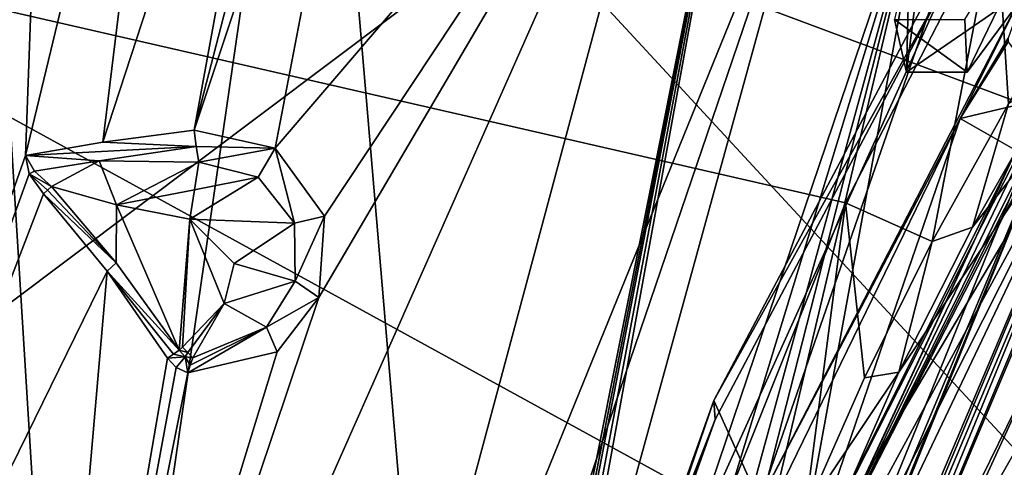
# Model space of a CAD drawing. Header units: millimetres. Extents: x -150 to 308, y -116 to 257.
# Tile 87 of 147: x 254.81 to 268.48, y 136.36 to 142.57. Entities that reach past the tile are written whole.
import ezdxf

# ---------------------------------------------------------------- set-up
doc = ezdxf.new("R2010")
doc.units = ezdxf.units.MM
doc.header["$LTSCALE"] = 81.481481
for name, color, linetype in [('197', 7, 'CONTINUOUS'), ('222', 7, 'CONTINUOUS'), ('226', 7, 'CONTINUOUS'), ('249', 7, 'CONTINUOUS'), ('255', 7, 'CONTINUOUS'), ('262', 7, 'CONTINUOUS'), ('265', 7, 'CONTINUOUS'), ('266', 7, 'CONTINUOUS'), ('391', 7, 'CONTINUOUS'), ('392', 7, 'CONTINUOUS'), ('393', 7, 'CONTINUOUS'), ('394', 7, 'CONTINUOUS'), ('397', 7, 'CONTINUOUS'), ('455', 7, 'CONTINUOUS'), ('469', 7, 'CONTINUOUS'), ('471', 7, 'CONTINUOUS'), ('474', 7, 'CONTINUOUS'), ('493', 7, 'CONTINUOUS'), ('494', 7, 'CONTINUOUS'), ('497', 7, 'CONTINUOUS'), ('689', 7, 'CONTINUOUS'), ('690', 7, 'CONTINUOUS'), ('691', 7, 'CONTINUOUS'), ('692', 7, 'CONTINUOUS'), ('693', 7, 'CONTINUOUS'), ('694', 7, 'CONTINUOUS'), ('695', 7, 'CONTINUOUS'), ('696', 7, 'CONTINUOUS'), ('697', 7, 'CONTINUOUS'), ('866', 7, 'CONTINUOUS'), ('870', 7, 'CONTINUOUS'), ('871', 7, 'CONTINUOUS'), ('875', 7, 'CONTINUOUS')]:
    doc.layers.add(name, color=color, linetype=linetype)

msp = doc.modelspace()

# ---------------------------------------------------------------- linework, layer by layer
at = {"layer": '197', "linetype": 'CONTINUOUS'}
for points in [[(270.345, 142.189, -32.976), (263.901, 126.823, -33.059), (268.988, 137.888, -33.724), (270.345, 142.189, -32.976)], [(268.988, 137.888, -33.724), (263.901, 126.823, -33.059), (266.63, 133.078, -33.714), (268.988, 137.888, -33.724)]]:
    msp.add_3dface(points, dxfattribs=at)
at = {"layer": '222', "linetype": 'CONTINUOUS'}
for points in [[(272.052, 142.569, -33.602), (266.63, 133.078, -33.714), (274.657, 144.301, -34.698), (272.052, 142.569, -33.602)], [(274.657, 144.301, -34.698), (266.63, 133.078, -33.714), (269.626, 135.958, -35.577), (274.657, 144.301, -34.698)], [(272.052, 142.569, -33.602), (268.988, 137.888, -33.724), (266.63, 133.078, -33.714), (272.052, 142.569, -33.602)]]:
    msp.add_3dface(points, dxfattribs=at)
at = {"layer": '226', "linetype": 'CONTINUOUS'}
for points in [[(261.802, 143.996, -53.659), (272.89, 144.166, -51.6), (270.817, 140.627, -52.018), (261.802, 143.996, -53.659)], [(249.827, 143.941, -54.376), (261.802, 143.996, -53.659), (250.149, 135.246, -54.857), (249.827, 143.941, -54.376)], [(261.802, 143.996, -53.659), (269.029, 136.181, -52.416), (250.149, 135.246, -54.857), (261.802, 143.996, -53.659)], [(269.029, 136.181, -52.416), (261.802, 143.996, -53.659), (270.817, 140.627, -52.018), (269.029, 136.181, -52.416)]]:
    msp.add_3dface(points, dxfattribs=at)
at = {"layer": '249', "linetype": 'CONTINUOUS'}
for points in [[(269.279, 141.863, -36.845), (268.54, 141.405, -36.897), (268.038, 139.696, -37.069), (269.279, 141.863, -36.845)], [(268.54, 141.405, -36.897), (267.479, 139.494, -37.091), (268.038, 139.696, -37.069), (268.54, 141.405, -36.897)], [(268.038, 139.696, -37.069), (267.479, 139.494, -37.091), (267.019, 137.683, -37.24), (268.038, 139.696, -37.069)], [(267.479, 139.494, -37.091), (266.542, 137.605, -37.243), (267.019, 137.683, -37.24), (267.479, 139.494, -37.091)], [(266.542, 137.605, -37.243), (265.718, 135.74, -37.353), (267.019, 137.683, -37.24), (266.542, 137.605, -37.243)], [(267.019, 137.683, -37.24), (265.718, 135.74, -37.353), (265.916, 135.178, -37.389), (267.019, 137.683, -37.24)]]:
    msp.add_3dface(points, dxfattribs=at)
at = {"layer": '255', "linetype": 'CONTINUOUS'}
for points in [[(267.479, 139.494, -37.091), (268.366, 144.09, -49.556), (266.275, 140.031, -50.002), (267.479, 139.494, -37.091)], [(267.479, 139.494, -37.091), (268.54, 141.405, -36.897), (268.366, 144.09, -49.556), (267.479, 139.494, -37.091)], [(268.54, 141.405, -36.897), (269.709, 143.294, -36.677), (268.366, 144.09, -49.556), (268.54, 141.405, -36.897)], [(264.584, 135.789, -50.393), (265.718, 135.74, -37.353), (266.275, 140.031, -50.002), (264.584, 135.789, -50.393)], [(265.718, 135.74, -37.353), (266.542, 137.605, -37.243), (266.275, 140.031, -50.002), (265.718, 135.74, -37.353)], [(266.542, 137.605, -37.243), (267.479, 139.494, -37.091), (266.275, 140.031, -50.002), (266.542, 137.605, -37.243)]]:
    msp.add_3dface(points, dxfattribs=at)
at = {"layer": '262', "linetype": 'CONTINUOUS'}
for points in [[(268.366, 144.09, -49.556), (250.087, 143.74, -51.383), (266.275, 140.031, -50.002), (268.366, 144.09, -49.556)], [(264.584, 135.789, -50.393), (250.087, 143.74, -51.383), (250, 135.115, -51.86), (264.584, 135.789, -50.393)], [(250.087, 143.74, -51.383), (264.584, 135.789, -50.393), (266.275, 140.031, -50.002), (250.087, 143.74, -51.383)]]:
    msp.add_3dface(points, dxfattribs=at)
at = {"layer": '265', "linetype": 'CONTINUOUS'}
for points in [[(270.279, 142.553, -33.088), (263.989, 129.347, -37.369), (263.649, 126.894, -33.194), (270.279, 142.553, -33.088)], [(264.462, 131.04, -37.437), (263.989, 129.347, -37.369), (270.279, 142.553, -33.088), (264.462, 131.04, -37.437)], [(265.088, 132.976, -37.449), (264.462, 131.04, -37.437), (270.279, 142.553, -33.088), (265.088, 132.976, -37.449)], [(265.916, 135.178, -37.389), (265.088, 132.976, -37.449), (270.279, 142.553, -33.088), (265.916, 135.178, -37.389)], [(267.019, 137.683, -37.24), (265.916, 135.178, -37.389), (270.279, 142.553, -33.088), (267.019, 137.683, -37.24)], [(268.038, 139.696, -37.069), (267.019, 137.683, -37.24), (270.279, 142.553, -33.088), (268.038, 139.696, -37.069)], [(269.279, 141.863, -36.845), (268.038, 139.696, -37.069), (270.279, 142.553, -33.088), (269.279, 141.863, -36.845)]]:
    msp.add_3dface(points, dxfattribs=at)
at = {"layer": '266', "linetype": 'CONTINUOUS'}
for points in [[(270.279, 142.553, -33.088), (263.649, 126.894, -33.194), (263.738, 126.87, -33.051), (270.279, 142.553, -33.088)], [(270.279, 142.553, -33.088), (263.738, 126.87, -33.051), (270.32, 142.439, -32.961), (270.279, 142.553, -33.088)], [(263.738, 126.87, -33.051), (263.901, 126.823, -33.059), (270.32, 142.439, -32.961), (263.738, 126.87, -33.051)], [(263.901, 126.823, -33.059), (270.45, 142.352, -32.967), (270.32, 142.439, -32.961), (263.901, 126.823, -33.059)], [(263.901, 126.823, -33.059), (270.345, 142.189, -32.976), (270.45, 142.352, -32.967), (263.901, 126.823, -33.059)]]:
    msp.add_3dface(points, dxfattribs=at)
at = {"layer": '391', "linetype": 'CONTINUOUS'}
for points in [[(264.906, 135.125, -34.398), (267.87, 141.2, -34.296), (265.076, 133.066, -34.469), (264.906, 135.125, -34.398)], [(265.076, 133.066, -34.469), (267.87, 141.2, -34.296), (268.646, 140.756, -34.401), (265.076, 133.066, -34.469)]]:
    msp.add_3dface(points, dxfattribs=at)
at = {"layer": '392', "linetype": 'CONTINUOUS'}
for points in [[(267.87, 141.2, -34.296), (268.534, 142.264, -34.045), (269.099, 141.491, -34.227), (267.87, 141.2, -34.296)], [(268.646, 140.756, -34.401), (267.87, 141.2, -34.296), (269.099, 141.491, -34.227), (268.646, 140.756, -34.401)]]:
    msp.add_3dface(points, dxfattribs=at)
at = {"layer": '393', "linetype": 'CONTINUOUS'}
msp.add_3dface([(268.534, 142.264, -34.045), (267.87, 141.2, -34.296), (268.533, 142.317, -34.255), (268.534, 142.264, -34.045)], dxfattribs=at)
at = {"layer": '394', "linetype": 'CONTINUOUS'}
msp.add_3dface([(267.37, 146.02, -31.119), (269.544, 142.352, -32.948), (268.626, 144.28, -32.575), (267.37, 146.02, -31.119)], dxfattribs=at)
at = {"layer": '397', "linetype": 'CONTINUOUS'}
for points in [[(269.099, 141.491, -34.227), (269.565, 142.217, -34.056), (265.83, 134.708, -33.176), (269.099, 141.491, -34.227)], [(269.565, 142.217, -34.056), (269.565, 141.982, -33.058), (265.83, 134.708, -33.176), (269.565, 142.217, -34.056)], [(268.646, 140.756, -34.401), (269.099, 141.491, -34.227), (265.83, 134.708, -33.176), (268.646, 140.756, -34.401)], [(265.076, 133.066, -34.469), (268.646, 140.756, -34.401), (265.83, 134.708, -33.176), (265.076, 133.066, -34.469)]]:
    msp.add_3dface(points, dxfattribs=at)
at = {"layer": '455', "linetype": 'CONTINUOUS'}
for points in [[(254.903, 149.567, -29.184), (250, 126.792, -30.825), (254.731, 149.57, -29.167), (254.903, 149.567, -29.184)], [(255.059, 149.564, -29.199), (250, 126.792, -30.825), (254.903, 149.567, -29.184), (255.059, 149.564, -29.199)], [(255.216, 149.56, -29.215), (250, 126.792, -30.825), (255.059, 149.564, -29.199), (255.216, 149.56, -29.215)], [(250, 126.792, -30.825), (255.216, 149.56, -29.215), (254.895, 140.688, -30.519), (250, 126.792, -30.825)], [(255.216, 149.56, -29.215), (257.024, 149.512, -29.437), (254.895, 140.688, -30.519), (255.216, 149.56, -29.215)], [(254.895, 140.688, -30.519), (257.024, 149.512, -29.437), (255.967, 140.873, -30.657), (254.895, 140.688, -30.519)], [(257.024, 149.512, -29.437), (258.771, 149.451, -29.712), (255.967, 140.873, -30.657), (257.024, 149.512, -29.437)], [(255.967, 140.873, -30.657), (258.771, 149.451, -29.712), (257.234, 141.04, -30.863), (255.967, 140.873, -30.657)], [(258.771, 149.451, -29.712), (259.4, 149.409, -29.83), (257.234, 141.04, -30.863), (258.771, 149.451, -29.712)], [(259.4, 149.409, -29.83), (260, 149.335, -29.956), (257.234, 141.04, -30.863), (259.4, 149.409, -29.83)], [(257.234, 141.04, -30.863), (260, 149.335, -29.956), (258.361, 140.79, -31.132), (257.234, 141.04, -30.863)], [(260, 149.335, -29.956), (264.176, 147.586, -31.341), (258.361, 140.79, -31.132), (260, 149.335, -29.956)], [(259.218, 129.134, -32.536), (254.965, 126.804, -31.344), (264.176, 147.586, -31.341), (259.218, 129.134, -32.536)], [(264.176, 147.586, -31.341), (254.965, 126.804, -31.344), (258.967, 138.717, -31.543), (264.176, 147.586, -31.341)], [(258.361, 140.79, -31.132), (264.176, 147.586, -31.341), (259.044, 139.846, -31.42), (258.361, 140.79, -31.132)], [(259.044, 139.846, -31.42), (264.176, 147.586, -31.341), (258.967, 138.717, -31.543), (259.044, 139.846, -31.42)], [(265.997, 145.809, -32.348), (259.218, 129.134, -32.536), (264.176, 147.586, -31.341), (265.997, 145.809, -32.348)], [(260.354, 129.24, -33.003), (259.218, 129.134, -32.536), (265.997, 145.809, -32.348), (260.354, 129.24, -33.003)], [(261.467, 129.357, -33.519), (260.354, 129.24, -33.003), (265.997, 145.809, -32.348), (261.467, 129.357, -33.519)], [(267.69, 143.121, -33.683), (261.467, 129.357, -33.519), (265.997, 145.809, -32.348), (267.69, 143.121, -33.683)], [(264.467, 137.027, -33.785), (261.467, 129.357, -33.519), (267.69, 143.121, -33.683), (264.467, 137.027, -33.785)], [(250, 126.792, -30.825), (254.895, 140.688, -30.519), (254.943, 140.433, -30.552), (250, 126.792, -30.825)], [(255.143, 140.157, -30.609), (250, 126.792, -30.825), (254.943, 140.433, -30.552), (255.143, 140.157, -30.609)], [(256.026, 139.084, -30.858), (250, 126.792, -30.825), (255.143, 140.157, -30.609), (256.026, 139.084, -30.858)], [(254.965, 126.804, -31.344), (250, 126.792, -30.825), (256.026, 139.084, -30.858), (254.965, 126.804, -31.344)], [(256.867, 137.876, -31.139), (254.965, 126.804, -31.344), (256.026, 139.084, -30.858), (256.867, 137.876, -31.139)], [(258.967, 138.717, -31.543), (254.965, 126.804, -31.344), (258.387, 137.964, -31.481), (258.967, 138.717, -31.543)], [(258.387, 137.964, -31.481), (254.965, 126.804, -31.344), (257.146, 137.674, -31.218), (258.387, 137.964, -31.481)], [(256.987, 137.749, -31.176), (254.965, 126.804, -31.344), (256.867, 137.876, -31.139), (256.987, 137.749, -31.176)], [(257.146, 137.674, -31.218), (254.965, 126.804, -31.344), (256.987, 137.749, -31.176), (257.146, 137.674, -31.218)], [(261.711, 129.469, -33.631), (261.467, 129.357, -33.519), (264.467, 137.027, -33.785), (261.711, 129.469, -33.631)], [(261.851, 129.692, -33.679), (261.711, 129.469, -33.631), (264.467, 137.027, -33.785), (261.851, 129.692, -33.679)]]:
    msp.add_3dface(points, dxfattribs=at)
at = {"layer": '469', "linetype": 'CONTINUOUS'}
for points in [[(267.69, 143.121, -33.683), (267.69, 143.416, -34.933), (264.447, 137.287, -35.069), (267.69, 143.121, -33.683)], [(264.467, 137.027, -33.785), (267.69, 143.121, -33.683), (264.447, 137.287, -35.069), (264.467, 137.027, -33.785)], [(261.848, 129.994, -35.007), (261.851, 129.692, -33.679), (264.447, 137.287, -35.069), (261.848, 129.994, -35.007)], [(261.851, 129.692, -33.679), (264.467, 137.027, -33.785), (264.447, 137.287, -35.069), (261.851, 129.692, -33.679)]]:
    msp.add_3dface(points, dxfattribs=at)
at = {"layer": '471', "linetype": 'CONTINUOUS'}
for points in [[(264.447, 137.287, -35.069), (267.69, 143.416, -34.933), (265.081, 135.889, -35.701), (264.447, 137.287, -35.069)], [(265.081, 135.889, -35.701), (267.69, 143.416, -34.933), (268.792, 143.051, -35.489), (265.081, 135.889, -35.701)], [(261.848, 129.994, -35.007), (264.447, 137.287, -35.069), (265.081, 135.889, -35.701), (261.848, 129.994, -35.007)]]:
    msp.add_3dface(points, dxfattribs=at)
at = {"layer": '474', "linetype": 'CONTINUOUS'}
for points in [[(267.87, 141.2, -34.296), (265.081, 135.889, -35.701), (268.792, 143.051, -35.489), (267.87, 141.2, -34.296)], [(268.533, 142.317, -34.255), (267.87, 141.2, -34.296), (268.792, 143.051, -35.489), (268.533, 142.317, -34.255)], [(267.87, 141.2, -34.296), (264.906, 135.125, -34.398), (265.081, 135.889, -35.701), (267.87, 141.2, -34.296)]]:
    msp.add_3dface(points, dxfattribs=at)
at = {"layer": '493', "linetype": 'CONTINUOUS'}
for points in [[(250, 150.026, -27.028), (255.569, 126.77, -29.633), (254.129, 149.979, -27.192), (250, 150.026, -27.028)], [(255.569, 126.77, -29.633), (250, 150.026, -27.028), (250, 149.614, -27.109), (255.569, 126.77, -29.633)], [(255.569, 126.77, -29.633), (258.915, 149.834, -27.782), (254.129, 149.979, -27.192), (255.569, 126.77, -29.633)], [(255.569, 126.77, -29.633), (260.877, 126.753, -31.429), (258.915, 149.834, -27.782), (255.569, 126.77, -29.633)], [(258.915, 149.834, -27.782), (260.877, 126.753, -31.429), (265.071, 147.734, -29.623), (258.915, 149.834, -27.782)], [(250, 149.205, -27.188), (255.569, 126.77, -29.633), (250, 149.614, -27.109), (250, 149.205, -27.188)], [(250, 138.635, -28.562), (255.569, 126.77, -29.633), (250, 149.205, -27.188), (250, 138.635, -28.562)], [(260.877, 126.753, -31.429), (260.939, 126.753, -31.458), (265.071, 147.734, -29.623), (260.877, 126.753, -31.429)], [(260.939, 126.753, -31.458), (261, 126.752, -31.486), (265.071, 147.734, -29.623), (260.939, 126.753, -31.458)], [(261, 126.752, -31.486), (261.119, 126.752, -31.543), (265.071, 147.734, -29.623), (261, 126.752, -31.486)], [(261.119, 126.752, -31.543), (261.239, 126.751, -31.6), (265.071, 147.734, -29.623), (261.119, 126.752, -31.543)], [(265.071, 147.734, -29.623), (261.239, 126.751, -31.6), (267.502, 145.253, -31.039), (265.071, 147.734, -29.623)], [(261.239, 126.751, -31.6), (261.841, 126.748, -31.902), (267.502, 145.253, -31.039), (261.239, 126.751, -31.6)], [(261.841, 126.748, -31.902), (262.436, 126.745, -32.218), (267.502, 145.253, -31.039), (261.841, 126.748, -31.902)], [(262.436, 126.745, -32.218), (262.779, 126.744, -32.41), (267.502, 145.253, -31.039), (262.436, 126.745, -32.218)], [(262.779, 126.744, -32.41), (263.121, 126.741, -32.608), (267.502, 145.253, -31.039), (262.779, 126.744, -32.41)], [(267.502, 145.253, -31.039), (263.121, 126.741, -32.608), (265.546, 134.556, -32.787), (267.502, 145.253, -31.039)], [(269.321, 142.097, -32.626), (267.502, 145.253, -31.039), (265.546, 134.556, -32.787), (269.321, 142.097, -32.626)], [(269.347, 142.04, -32.654), (269.321, 142.097, -32.626), (265.546, 134.556, -32.787), (269.347, 142.04, -32.654)], [(250, 126.776, -29.025), (255.569, 126.77, -29.633), (250, 138.635, -28.562), (250, 126.776, -29.025)]]:
    msp.add_3dface(points, dxfattribs=at)
at = {"layer": '494', "linetype": 'CONTINUOUS'}
for points in [[(263.121, 126.741, -32.608), (269.347, 142.04, -32.654), (265.546, 134.556, -32.787), (263.121, 126.741, -32.608)], [(269.347, 142.04, -32.654), (263.121, 126.741, -32.608), (269.513, 141.98, -32.822), (269.347, 142.04, -32.654)], [(263.121, 126.741, -32.608), (263.261, 126.703, -32.76), (269.513, 141.98, -32.822), (263.121, 126.741, -32.608)], [(263.261, 126.703, -32.76), (263.306, 126.683, -32.972), (269.513, 141.98, -32.822), (263.261, 126.703, -32.76)], [(263.306, 126.683, -32.972), (265.83, 134.708, -33.176), (269.513, 141.98, -32.822), (263.306, 126.683, -32.972)], [(265.83, 134.708, -33.176), (269.565, 141.982, -33.058), (269.513, 141.98, -32.822), (265.83, 134.708, -33.176)]]:
    msp.add_3dface(points, dxfattribs=at)
at = {"layer": '497', "linetype": 'CONTINUOUS'}
for points in [[(269.544, 142.352, -32.948), (267.37, 146.02, -31.119), (269.494, 142.231, -32.743), (269.544, 142.352, -32.948)], [(267.37, 146.02, -31.119), (267.502, 145.253, -31.039), (269.321, 142.097, -32.626), (267.37, 146.02, -31.119)], [(267.37, 146.02, -31.119), (269.321, 142.097, -32.626), (269.494, 142.231, -32.743), (267.37, 146.02, -31.119)]]:
    msp.add_3dface(points, dxfattribs=at)
at = {"layer": '689', "linetype": 'CONTINUOUS'}
for points in [[(255.967, 140.873, -30.657), (257.234, 141.04, -30.863), (257.262, 140.814, -30.863), (255.967, 140.873, -30.657)], [(254.895, 140.688, -30.519), (255.967, 140.873, -30.657), (257.262, 140.814, -30.863), (254.895, 140.688, -30.519)], [(255.918, 140.613, -30.638), (254.895, 140.688, -30.519), (257.262, 140.814, -30.863), (255.918, 140.613, -30.638)], [(257.301, 140.598, -30.8), (255.918, 140.613, -30.638), (257.262, 140.814, -30.863), (257.301, 140.598, -30.8)]]:
    msp.add_3dface(points, dxfattribs=at)
at = {"layer": '690', "linetype": 'CONTINUOUS'}
for points in [[(254.895, 140.688, -30.519), (255.918, 140.613, -30.638), (255.02, 140.472, -30.554), (254.895, 140.688, -30.519)], [(255.02, 140.472, -30.554), (255.918, 140.613, -30.638), (255.255, 140.259, -30.6), (255.02, 140.472, -30.554)], [(255.255, 140.259, -30.6), (255.918, 140.613, -30.638), (256.157, 140.003, -30.66), (255.255, 140.259, -30.6)], [(255.918, 140.613, -30.638), (257.301, 140.598, -30.8), (256.157, 140.003, -30.66), (255.918, 140.613, -30.638)], [(256.157, 140.003, -30.66), (257.301, 140.598, -30.8), (257.241, 140.21, -30.684), (256.157, 140.003, -30.66)], [(257.173, 139.804, -30.707), (256.157, 140.003, -30.66), (257.241, 140.21, -30.684), (257.173, 139.804, -30.707)]]:
    msp.add_3dface(points, dxfattribs=at)
at = {"layer": '691', "linetype": 'CONTINUOUS'}
for points in [[(254.943, 140.433, -30.552), (254.895, 140.688, -30.519), (255.02, 140.472, -30.554), (254.943, 140.433, -30.552)], [(254.943, 140.433, -30.552), (255.02, 140.472, -30.554), (255.255, 140.259, -30.6), (254.943, 140.433, -30.552)], [(255.143, 140.157, -30.609), (254.943, 140.433, -30.552), (255.199, 140.209, -30.608), (255.143, 140.157, -30.609)], [(254.943, 140.433, -30.552), (255.255, 140.259, -30.6), (255.199, 140.209, -30.608), (254.943, 140.433, -30.552)]]:
    msp.add_3dface(points, dxfattribs=at)
at = {"layer": '692', "linetype": 'CONTINUOUS'}
for points in [[(255.199, 140.209, -30.608), (255.255, 140.259, -30.6), (256.154, 139.2, -30.85), (255.199, 140.209, -30.608)], [(255.143, 140.157, -30.609), (255.199, 140.209, -30.608), (256.154, 139.2, -30.85), (255.143, 140.157, -30.609)], [(256.026, 139.084, -30.858), (255.143, 140.157, -30.609), (256.154, 139.2, -30.85), (256.026, 139.084, -30.858)], [(257.028, 137.986, -31.137), (256.026, 139.084, -30.858), (256.154, 139.2, -30.85), (257.028, 137.986, -31.137)], [(256.867, 137.876, -31.139), (256.026, 139.084, -30.858), (256.946, 137.933, -31.143), (256.867, 137.876, -31.139)], [(256.946, 137.933, -31.143), (256.026, 139.084, -30.858), (257.028, 137.986, -31.137), (256.946, 137.933, -31.143)]]:
    msp.add_3dface(points, dxfattribs=at)
at = {"layer": '693', "linetype": 'CONTINUOUS'}
for points in [[(256.867, 137.876, -31.139), (256.946, 137.933, -31.143), (257.11, 137.895, -31.165), (256.867, 137.876, -31.139)], [(256.946, 137.933, -31.143), (257.028, 137.986, -31.137), (257.11, 137.895, -31.165), (256.946, 137.933, -31.143)], [(256.987, 137.749, -31.176), (256.867, 137.876, -31.139), (257.11, 137.895, -31.165), (256.987, 137.749, -31.176)], [(257.146, 137.674, -31.218), (256.987, 137.749, -31.176), (257.11, 137.895, -31.165), (257.146, 137.674, -31.218)], [(257.218, 137.88, -31.182), (257.181, 137.779, -31.207), (257.11, 137.895, -31.165), (257.218, 137.88, -31.182)], [(257.181, 137.779, -31.207), (257.146, 137.674, -31.218), (257.11, 137.895, -31.165), (257.181, 137.779, -31.207)]]:
    msp.add_3dface(points, dxfattribs=at)
at = {"layer": '694', "linetype": 'CONTINUOUS'}
for points in [[(257.234, 141.04, -30.863), (258.361, 140.79, -31.132), (257.262, 140.814, -30.863), (257.234, 141.04, -30.863)], [(258.361, 140.79, -31.132), (257.301, 140.598, -30.8), (257.262, 140.814, -30.863), (258.361, 140.79, -31.132)], [(257.301, 140.598, -30.8), (258.361, 140.79, -31.132), (258.125, 140.389, -30.975), (257.301, 140.598, -30.8)], [(258.125, 140.389, -30.975), (258.361, 140.79, -31.132), (258.627, 139.751, -31.171), (258.125, 140.389, -30.975)], [(258.361, 140.79, -31.132), (259.044, 139.846, -31.42), (258.627, 139.751, -31.171), (258.361, 140.79, -31.132)], [(258.627, 139.751, -31.171), (259.044, 139.846, -31.42), (258.637, 138.943, -31.29), (258.627, 139.751, -31.171)], [(259.044, 139.846, -31.42), (258.967, 138.717, -31.543), (258.637, 138.943, -31.29), (259.044, 139.846, -31.42)], [(258.637, 138.943, -31.29), (258.967, 138.717, -31.543), (258.238, 138.306, -31.295), (258.637, 138.943, -31.29)], [(258.967, 138.717, -31.543), (258.387, 137.964, -31.481), (258.238, 138.306, -31.295), (258.967, 138.717, -31.543)], [(258.387, 137.964, -31.481), (257.146, 137.674, -31.218), (258.238, 138.306, -31.295), (258.387, 137.964, -31.481)], [(257.146, 137.674, -31.218), (257.181, 137.779, -31.207), (258.238, 138.306, -31.295), (257.146, 137.674, -31.218)], [(257.181, 137.779, -31.207), (257.218, 137.88, -31.182), (258.238, 138.306, -31.295), (257.181, 137.779, -31.207)]]:
    msp.add_3dface(points, dxfattribs=at)
at = {"layer": '695', "linetype": 'CONTINUOUS'}
for points in [[(257.241, 140.21, -30.684), (257.301, 140.598, -30.8), (258.125, 140.389, -30.975), (257.241, 140.21, -30.684)], [(257.173, 139.804, -30.707), (258.125, 140.389, -30.975), (258.627, 139.751, -31.171), (257.173, 139.804, -30.707)], [(257.173, 139.804, -30.707), (257.241, 140.21, -30.684), (258.125, 140.389, -30.975), (257.173, 139.804, -30.707)], [(257.173, 139.804, -30.707), (258.627, 139.751, -31.171), (257.788, 139.191, -30.852), (257.173, 139.804, -30.707)], [(258.627, 139.751, -31.171), (258.637, 138.943, -31.29), (257.788, 139.191, -30.852), (258.627, 139.751, -31.171)], [(257.788, 139.191, -30.852), (258.637, 138.943, -31.29), (257.653, 138.636, -30.983), (257.788, 139.191, -30.852)], [(258.637, 138.943, -31.29), (258.238, 138.306, -31.295), (257.653, 138.636, -30.983), (258.637, 138.943, -31.29)], [(257.071, 138.029, -31.127), (257.653, 138.636, -30.983), (257.145, 137.953, -31.15), (257.071, 138.029, -31.127)], [(257.653, 138.636, -30.983), (257.218, 137.88, -31.182), (257.145, 137.953, -31.15), (257.653, 138.636, -30.983)], [(258.238, 138.306, -31.295), (257.218, 137.88, -31.182), (257.653, 138.636, -30.983), (258.238, 138.306, -31.295)]]:
    msp.add_3dface(points, dxfattribs=at)
at = {"layer": '696', "linetype": 'CONTINUOUS'}
for points in [[(255.255, 140.259, -30.6), (256.157, 140.003, -30.66), (256.154, 139.2, -30.85), (255.255, 140.259, -30.6)], [(256.157, 140.003, -30.66), (257.028, 137.986, -31.137), (256.154, 139.2, -30.85), (256.157, 140.003, -30.66)], [(256.157, 140.003, -30.66), (257.173, 139.804, -30.707), (257.028, 137.986, -31.137), (256.157, 140.003, -30.66)], [(257.028, 137.986, -31.137), (257.173, 139.804, -30.707), (257.071, 138.029, -31.127), (257.028, 137.986, -31.137)], [(257.173, 139.804, -30.707), (257.653, 138.636, -30.983), (257.071, 138.029, -31.127), (257.173, 139.804, -30.707)], [(257.173, 139.804, -30.707), (257.788, 139.191, -30.852), (257.653, 138.636, -30.983), (257.173, 139.804, -30.707)]]:
    msp.add_3dface(points, dxfattribs=at)
at = {"layer": '697', "linetype": 'CONTINUOUS'}
for points in [[(257.145, 137.953, -31.15), (257.028, 137.986, -31.137), (257.071, 138.029, -31.127), (257.145, 137.953, -31.15)], [(257.11, 137.895, -31.165), (257.028, 137.986, -31.137), (257.145, 137.953, -31.15), (257.11, 137.895, -31.165)], [(257.218, 137.88, -31.182), (257.11, 137.895, -31.165), (257.145, 137.953, -31.15), (257.218, 137.88, -31.182)]]:
    msp.add_3dface(points, dxfattribs=at)
at = {"layer": '866', "linetype": 'CONTINUOUS'}
for points in [[(267.934, 142.577, -45.157), (269.785, 145.601, -44.442), (267.965, 141.845, -42.06), (267.934, 142.577, -45.157)], [(267.965, 141.845, -42.06), (269.785, 145.601, -44.442), (268.836, 143.026, -40.505), (267.965, 141.845, -42.06)]]:
    msp.add_3dface(points, dxfattribs=at)
at = {"layer": '870', "linetype": 'CONTINUOUS'}
for points in [[(267.163, 143.498, -42.536), (266.956, 142.577, -45.157), (267.123, 141.845, -42.06), (267.163, 143.498, -42.536)], [(267.305, 143.278, -40.174), (267.163, 143.498, -42.536), (267.123, 141.845, -42.06), (267.305, 143.278, -40.174)]]:
    msp.add_3dface(points, dxfattribs=at)
at = {"layer": '871', "linetype": 'CONTINUOUS'}
for points in [[(268.836, 143.026, -40.505), (267.305, 143.278, -40.174), (267.123, 141.845, -42.06), (268.836, 143.026, -40.505)], [(267.965, 141.845, -42.06), (268.836, 143.026, -40.505), (267.123, 141.845, -42.06), (267.965, 141.845, -42.06)]]:
    msp.add_3dface(points, dxfattribs=at)
at = {"layer": '875', "linetype": 'CONTINUOUS'}
for points in [[(267.934, 142.577, -45.157), (267.965, 141.845, -42.06), (266.956, 142.577, -45.157), (267.934, 142.577, -45.157)], [(266.956, 142.577, -45.157), (267.965, 141.845, -42.06), (267.123, 141.845, -42.06), (266.956, 142.577, -45.157)]]:
    msp.add_3dface(points, dxfattribs=at)

doc.saveas('drawing.dxf')
